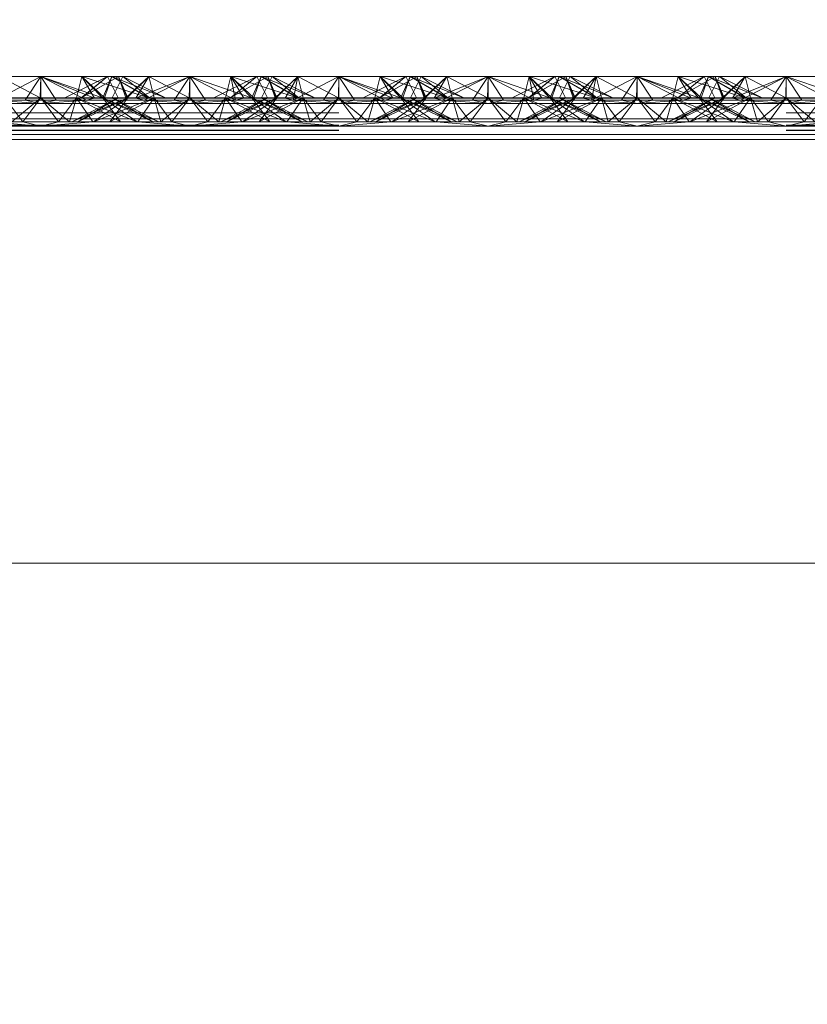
# Paper-space layout 'Layout1' of a CAD drawing. Extents: x -2 to 1033, y -36 to 596.
# Tile 173 of 182: x 700.84 to 702.16, y 527.84 to 529.49. Entities that reach past the tile are written whole.
import ezdxf

# ---------------------------------------------------------------- set-up
doc = ezdxf.new("R2010")
doc.units = 0
doc.linetypes.add('ACAD_ISO02W100', pattern=[15, 12, -3])
doc.layers.get('0').update_dxf_attribs({"linetype": 'CONTINUOUS'})
doc.layers.get('DEFPOINTS').update_dxf_attribs({"color": 132, "linetype": 'CONTINUOUS'})
for name, color, linetype, lineweight in [('SS_1.ET-HALA_TaO-JD-LAVKA-ZEBRIK', 9, 'CONTINUOUS', 13), ('SS_KOTY', 3, 'CONTINUOUS', 25), ('SS_STAV.OK-KOTY', 251, 'CONTINUOUS', 13)]:
    doc.layers.add(name, color=color, linetype=linetype, lineweight=lineweight)
doc.styles.add('ROMANS', font='romans.shx', dxfattribs={"width": 0.8})
doc.dimstyles.new('A-1_(2.5)_50AS', dxfattribs={"dimtxt": 2.5, "dimasz": 2, "dimexe": 1, "dimexo": 2, "dimgap": 0, "dimtad": 0, "dimdec": 1, "dimlfac": 50, "dimrnd": 1, "dimtxsty": 'ROMANS', "dimblk1": 'OBLIQUE', "dimblk2": 'OBLIQUE', "dimsah": 1, "dimcen": 2, "dimclrd": 256, "dimclre": 256, "dimclrt": 256, "dimadec": 1, "dimazin": 2, "dimtfac": 0.714286, "dimtdec": 1, "dimtmove": 0, "dimatfit": 3, "dimldrblk": 'OPEN', "dimfxl": 1, "dimtvp": 1.142857, "dimtfill": 1, "dimtolj": 1, "dimlwd": -1, "dimlwe": -1, "dimarcsym": 0})

# ---------------------------------------------------------------- blocks, each defined once
blk = doc.blocks.new('_Oblique')
at = {"color": 0, "linetype": 'ByBlock', "lineweight": -2}
blk.add_line((-0.5, -0.5), (0.5, 0.5), dxfattribs=at)
blk = doc.blocks.new('*D108')
at = {"layer": 'DEFPOINTS', "color": 0, "transparency": 16777216}
for p in [(696.3704, 538.83), (696.3704, 519.7604, -4571), (708.3704, 519.7604, -4571)]:
    blk.add_point(p, dxfattribs=at)
at = {"layer": 'SS_STAV.OK-KOTY', "transparency": 16777216}
for p, q in [((696.3704, 521.7604), (696.3704, 539.83)), ((708.3704, 521.7604), (708.3704, 539.83)), ((708.3704, 538.83), (696.3704, 538.83))]:
    blk.add_line(p, q, dxfattribs=at)
at = {"layer": 'SS_STAV.OK-KOTY', "transparency": 16777216, "xscale": 2, "yscale": 2, "zscale": 2, "rotation": 180}
blk.add_blockref('_Oblique', (696.3704, 538.83), dxfattribs=at)
at = {"layer": 'SS_STAV.OK-KOTY', "transparency": 16777216, "xscale": 2, "yscale": 2, "zscale": 2}
blk.add_blockref('_Oblique', (708.3704, 538.83), dxfattribs=at)
at = {"layer": 'SS_STAV.OK-KOTY', "transparency": 16777216, "insert": (702.3704, 541.6872), "char_height": 2.5, "attachment_point": 5, "style": 'ROMANS', "bg_fill": 3, "box_fill_scale": 1.1, "bg_fill_color": 256, "bg_fill_true_color": 13158600, "bg_fill_transparency": 0}
blk.add_mtext('\\A1;600', dxfattribs=at)
blk = doc.blocks.new('_OPEN')
at = {"color": 0, "linetype": 'ByBlock'}
for p, q in [((-1, 0.16667), (0, 0)), ((0, 0), (-1, -0.16667)), ((0, 0), (-1, 0))]:
    blk.add_line(p, q, dxfattribs=at)
blk = doc.blocks.new('*D111')
at = {"layer": 'DEFPOINTS', "color": 0, "transparency": 16777216}
for p in [(714.6704, 544.83), (714.6704, 534.2051, -4586.4), (685.6704, 525.2604, -4586.4)]:
    blk.add_point(p, dxfattribs=at)
at = {"layer": 'SS_KOTY', "transparency": 16777216}
for p, q in [((685.6704, 527.2604), (685.6704, 545.83)), ((714.6704, 536.2051), (714.6704, 545.83)), ((685.6704, 544.83), (714.6704, 544.83))]:
    blk.add_line(p, q, dxfattribs=at)
at = {"layer": 'SS_KOTY', "transparency": 16777216, "xscale": 2, "yscale": 2, "zscale": 2, "rotation": 180}
blk.add_blockref('_Oblique', (685.6704, 544.83), dxfattribs=at)
at = {"layer": 'SS_KOTY', "transparency": 16777216, "xscale": 2, "yscale": 2, "zscale": 2}
blk.add_blockref('_Oblique', (714.6704, 544.83), dxfattribs=at)
at = {"layer": 'SS_KOTY', "transparency": 16777216, "insert": (700.1704, 547.6872), "char_height": 2.5, "attachment_point": 5, "style": 'ROMANS', "bg_fill": 3, "box_fill_scale": 1.1, "bg_fill_color": 256, "bg_fill_true_color": 13158600, "bg_fill_transparency": 0}
blk.add_mtext('\\A1;1450', dxfattribs=at)

psp = doc.layouts.get("Layout1")

# ---------------------------------------------------------------- dimensions: what is measured, and where the dimension line sits
at = {"layer": 'SS_STAV.OK-KOTY'}
dim = psp.add_linear_dim(base=(696.3704, 538.83), p1=(708.3704, 519.7604, -4571), p2=(696.3704, 519.7604, -4571), dimstyle='A-1_(2.5)_50AS', override={"dimtmove": 1}, dxfattribs=at)
dim.commit()
dim.dimension.update_dxf_attribs({"geometry": '*D108', "text_midpoint": (702.3704, 541.6872)})

# ---------------------------------------------------------------- next in the draw order: dimensions: what is measured, and where the dimension line sits
at = {"layer": 'SS_KOTY'}
dim = psp.add_linear_dim(base=(714.6704, 544.83), p1=(685.6704, 525.2604, -4586.4), p2=(714.6704, 534.2051, -4586.4), dimstyle='A-1_(2.5)_50AS', override={"dimtmove": 1}, dxfattribs=at)
dim.commit()
dim.dimension.update_dxf_attribs({"geometry": '*D111', "text_midpoint": (700.1704, 547.6872)})

# ---------------------------------------------------------------- next in the draw order: linework, layer by layer
at = {"layer": 'SS_1.ET-HALA_TaO-JD-LAVKA-ZEBRIK', "color": 9, "linetype": 'ACAD_ISO02W100', "ltscale": 0.25}
for p, q in [((700.7937, 529.3562), (700.8704, 529.3962)), ((700.8704, 529.3962), (700.8443, 529.3562)), ((700.8964, 529.3562), (700.8704, 529.3962)), ((700.8704, 529.3962), (700.9471, 529.3562)), ((700.8704, 529.3962), (700.9607, 529.3596)), ((700.8704, 529.3962), (700.8704, 529.3604)), ((700.9304, 529.3604), (700.9393, 529.3962)), ((700.9393, 529.3962), (700.9332, 529.3715)), ((700.9388, 529.3604), (701.001, 529.3962)), ((700.9388, 529.3604), (700.9825, 529.3962)), ((700.9393, 529.3962), (700.9607, 529.3596)), ((700.9393, 529.3962), (700.9775, 529.3604)), ((700.9739, 529.3604), (700.9534, 529.3816)), ((700.9907, 529.3797), (700.9656, 529.3878)), ((700.9743, 529.3604), (700.9898, 529.3962)), ((700.9864, 529.3884), (700.9743, 529.3604)), ((700.9898, 529.3962), (700.9775, 529.3604)), ((700.9825, 529.3962), (701.0004, 529.3604)), ((700.9898, 529.3962), (700.9864, 529.3884)), ((701.0509, 529.3604), (700.9898, 529.3962)), ((700.9898, 529.3962), (701.053, 529.3604)), ((701.0798, 529.3604), (700.9898, 529.3962)), ((700.9954, 529.3704), (701.0083, 529.3962)), ((701.0151, 529.3604), (701.001, 529.3962)), ((701.0165, 529.3604), (701.001, 529.3962)), ((701.0083, 529.3962), (701.053, 529.3604)), ((701.0798, 529.3604), (701.0083, 529.3962)), ((701.0151, 529.3604), (701.0514, 529.3962)), ((701.0604, 529.3604), (701.0514, 529.3962)), ((701.0514, 529.3962), (701.1194, 529.3604)), ((701.1204, 529.3962), (701.1194, 529.3604)), ((701.1204, 529.3962), (701.2239, 529.3604)), ((701.1204, 529.3962), (701.1204, 529.3604)), ((701.2325, 529.3962), (701.1609, 529.3604)), ((701.1893, 529.3962), (701.1804, 529.3604)), ((701.1883, 529.3604), (701.251, 529.3962)), ((701.1883, 529.3604), (701.2325, 529.3962)), ((701.251, 529.3962), (701.1888, 529.3604)), ((701.1888, 529.3604), (701.2325, 529.3962)), ((701.1893, 529.3962), (701.2239, 529.3604)), ((701.1893, 529.3962), (701.3009, 529.3604)), ((701.2398, 529.3962), (701.2243, 529.3604)), ((701.2325, 529.3962), (701.2454, 529.3704)), ((701.2398, 529.3962), (701.3009, 529.3604)), ((701.2398, 529.3962), (701.3298, 529.3604)), ((701.2404, 529.3604), (701.2583, 529.3962)), ((701.2633, 529.3604), (701.251, 529.3962)), ((701.251, 529.3962), (701.2542, 529.388)), ((701.2544, 529.3884), (701.251, 529.3962)), ((701.251, 529.3962), (701.2665, 529.3604)), ((701.2542, 529.388), (701.2651, 529.3604)), ((701.2665, 529.3604), (701.2544, 529.3884)), ((701.2633, 529.3604), (701.3014, 529.3962)), ((701.2869, 529.3819), (701.2651, 529.3604)), ((701.2801, 529.3596), (701.3014, 529.3962)), ((701.2937, 529.3562), (701.3704, 529.3962)), ((701.2937, 529.3562), (701.3014, 529.3962)), ((701.3014, 529.3962), (701.3104, 529.3604)), ((701.3076, 529.3715), (701.3014, 529.3962)), ((701.3704, 529.3962), (701.3443, 529.3562)), ((701.3964, 529.3562), (701.3704, 529.3962)), ((701.3704, 529.3962), (701.4471, 529.3562)), ((701.3704, 529.3962), (701.4607, 529.3596)), ((701.3704, 529.3604), (701.3704, 529.3962)), ((701.4304, 529.3604), (701.4393, 529.3962)), ((701.4393, 529.3962), (701.4332, 529.3715)), ((701.4388, 529.3604), (701.501, 529.3962)), ((701.4388, 529.3604), (701.4825, 529.3962)), ((701.4393, 529.3962), (701.4607, 529.3596)), ((701.4393, 529.3962), (701.4775, 529.3604)), ((701.4739, 529.3604), (701.4534, 529.3816)), ((701.4907, 529.3797), (701.4656, 529.3878)), ((701.4743, 529.3604), (701.4898, 529.3962)), ((701.4864, 529.3884), (701.4743, 529.3604)), ((701.4898, 529.3962), (701.4775, 529.3604)), ((701.4825, 529.3962), (701.5004, 529.3604)), ((701.4898, 529.3962), (701.4864, 529.3884)), ((701.5509, 529.3604), (701.4898, 529.3962)), ((701.4898, 529.3962), (701.553, 529.3604)), ((701.5798, 529.3604), (701.4898, 529.3962)), ((701.4954, 529.3704), (701.5083, 529.3962)), ((701.5151, 529.3604), (701.501, 529.3962)), ((701.5165, 529.3604), (701.501, 529.3962)), ((701.5083, 529.3962), (701.553, 529.3604)), ((701.5798, 529.3604), (701.5083, 529.3962)), ((701.5151, 529.3604), (701.5514, 529.3962)), ((701.5604, 529.3604), (701.5514, 529.3962)), ((701.5514, 529.3962), (701.6194, 529.3604)), ((701.6204, 529.3962), (701.6194, 529.3604)), ((701.6204, 529.3962), (701.7239, 529.3604)), ((701.6204, 529.3604), (701.6204, 529.3962)), ((701.7325, 529.3962), (701.6609, 529.3604)), ((701.6893, 529.3962), (701.6804, 529.3604)), ((701.6883, 529.3604), (701.751, 529.3962)), ((701.6883, 529.3604), (701.7325, 529.3962)), ((701.751, 529.3962), (701.6888, 529.3604)), ((701.6888, 529.3604), (701.7325, 529.3962)), ((701.6893, 529.3962), (701.7239, 529.3604)), ((701.6893, 529.3962), (701.8009, 529.3604)), ((701.7398, 529.3962), (701.7243, 529.3604)), ((701.7325, 529.3962), (701.7454, 529.3704)), ((701.7398, 529.3962), (701.8009, 529.3604)), ((701.7398, 529.3962), (701.8298, 529.3604)), ((701.7404, 529.3604), (701.7583, 529.3962)), ((701.7633, 529.3604), (701.751, 529.3962)), ((701.751, 529.3962), (701.7542, 529.388)), ((701.751, 529.3962), (701.7665, 529.3604)), ((701.7544, 529.3884), (701.751, 529.3962)), ((701.7542, 529.388), (701.7651, 529.3604)), ((701.7665, 529.3604), (701.7544, 529.3884)), ((701.7633, 529.3604), (701.8014, 529.3962)), ((701.7869, 529.3819), (701.7651, 529.3604)), ((701.7801, 529.3596), (701.8014, 529.3962)), ((701.7937, 529.3562), (701.8704, 529.3962)), ((701.8014, 529.3962), (701.7937, 529.3562)), ((701.8014, 529.3962), (701.8104, 529.3604)), ((701.8014, 529.3962), (701.8076, 529.3715)), ((701.8443, 529.3562), (701.8704, 529.3962)), ((701.8964, 529.3562), (701.8704, 529.3962)), ((701.8704, 529.3962), (701.9471, 529.3562)), ((701.8704, 529.3962), (701.9607, 529.3596)), ((701.8704, 529.3604), (701.8704, 529.3962)), ((701.9304, 529.3604), (701.9393, 529.3962)), ((701.9393, 529.3962), (701.9332, 529.3715)), ((701.9388, 529.3604), (702.001, 529.3962)), ((701.9388, 529.3604), (701.9825, 529.3962)), ((701.9393, 529.3962), (701.9607, 529.3596)), ((701.9393, 529.3962), (701.9775, 529.3604)), ((701.9739, 529.3604), (701.9534, 529.3816)), ((701.9907, 529.3797), (701.9656, 529.3878)), ((701.9743, 529.3604), (701.9898, 529.3962)), ((701.9864, 529.3884), (701.9743, 529.3604)), ((701.9898, 529.3962), (701.9775, 529.3604)), ((701.9825, 529.3962), (702.0004, 529.3604)), ((701.9898, 529.3962), (701.9864, 529.3884)), ((702.0509, 529.3604), (701.9898, 529.3962)), ((701.9898, 529.3962), (702.053, 529.3604)), ((702.0798, 529.3604), (701.9898, 529.3962)), ((701.9954, 529.3704), (702.0083, 529.3962)), ((702.0151, 529.3604), (702.001, 529.3962)), ((702.0165, 529.3604), (702.001, 529.3962)), ((702.0083, 529.3962), (702.053, 529.3604)), ((702.0798, 529.3604), (702.0083, 529.3962)), ((702.0514, 529.3962), (702.0151, 529.3604)), ((702.0604, 529.3604), (702.0514, 529.3962)), ((702.1194, 529.3604), (702.0514, 529.3962)), ((702.1194, 529.3604), (702.1204, 529.3962)), ((702.1204, 529.3962), (702.2239, 529.3604)), ((702.1204, 529.3604), (702.1204, 529.3962)), ((700.9332, 529.3715), (700.9304, 529.3604)), ((700.9367, 529.3733), (700.9739, 529.3604)), ((700.9904, 529.3604), (700.9954, 529.3704)), ((701.0509, 529.3604), (700.9907, 529.3797)), ((701.2454, 529.3704), (701.2504, 529.3604)), ((701.3104, 529.3604), (701.3076, 529.3715)), ((701.4332, 529.3715), (701.4304, 529.3604)), ((701.4739, 529.3604), (701.4367, 529.3733)), ((701.4904, 529.3604), (701.4954, 529.3704)), ((701.5509, 529.3604), (701.4907, 529.3797)), ((701.7454, 529.3704), (701.7504, 529.3604)), ((701.8104, 529.3604), (701.8076, 529.3715)), ((701.9332, 529.3715), (701.9304, 529.3604)), ((701.9739, 529.3604), (701.9367, 529.3733)), ((701.9904, 529.3604), (701.9954, 529.3704)), ((702.0509, 529.3604), (701.9907, 529.3797)), ((700.7937, 529.3562), (700.8704, 529.3509)), ((700.8104, 529.3604), (700.8404, 529.3204)), ((700.8704, 529.3604), (700.822, 529.3204)), ((700.8404, 529.3204), (700.8704, 529.3604)), ((700.8443, 529.3562), (700.8704, 529.3509)), ((700.8704, 529.3604), (700.9003, 529.3204)), ((700.8704, 529.3604), (700.9188, 529.3204)), ((700.8704, 529.3509), (700.9471, 529.3562)), ((700.8704, 529.3509), (700.8964, 529.3562)), ((700.9003, 529.3204), (700.9304, 529.3604)), ((700.9188, 529.3204), (700.9304, 529.3604)), ((700.9224, 529.3204), (701.0165, 529.3604)), ((701.0004, 529.3604), (700.9224, 529.3204)), ((700.9304, 529.3604), (700.9576, 529.3204)), ((701.0043, 529.3204), (700.9304, 529.3604)), ((700.9304, 529.3604), (700.97, 529.3448)), ((700.9324, 529.3204), (701.0165, 529.3604)), ((701.0004, 529.3604), (700.9324, 529.3204)), ((700.9471, 529.3562), (700.9607, 529.3596)), ((700.9588, 529.3204), (701.0604, 529.3604)), ((700.9588, 529.3204), (701.0165, 529.3604)), ((700.9607, 529.3596), (700.9775, 529.3604)), ((701.0043, 529.3204), (700.9743, 529.3604)), ((700.9743, 529.3604), (700.9854, 529.3527)), ((701.0584, 529.3204), (700.9743, 529.3604)), ((700.9743, 529.3604), (700.9886, 529.3544)), ((700.9854, 529.3527), (701.0319, 529.3204)), ((700.9864, 529.3204), (701.0604, 529.3604)), ((700.9864, 529.3204), (701.0165, 529.3604)), ((700.9886, 529.3544), (701.0684, 529.3204)), ((701.0584, 529.3204), (700.9904, 529.3604)), ((700.9954, 529.3579), (700.9904, 529.3604)), ((701.0684, 529.3204), (700.9954, 529.3579)), ((701.0165, 529.3604), (701.0133, 529.3604)), ((701.0604, 529.3604), (701.0165, 529.3604)), ((701.0301, 529.3596), (701.2107, 529.3596)), ((701.0332, 529.3204), (701.0604, 529.3604)), ((701.072, 529.3204), (701.0604, 529.3604)), ((701.0604, 529.3604), (701.0904, 529.3204)), ((701.1204, 529.3604), (701.0604, 529.3604)), ((701.072, 529.3204), (701.1204, 529.3604)), ((701.1204, 529.3604), (701.0904, 529.3204)), ((701.1204, 529.3604), (701.1503, 529.3204)), ((701.1204, 529.3604), (701.1688, 529.3204)), ((701.1804, 529.3604), (701.1204, 529.3604)), ((701.1503, 529.3204), (701.1804, 529.3604)), ((701.1804, 529.3604), (701.1688, 529.3204)), ((701.2454, 529.3579), (701.1724, 529.3204)), ((701.1724, 529.3204), (701.2522, 529.3544)), ((701.1804, 529.3604), (701.2076, 529.3204)), ((701.1804, 529.3604), (701.2543, 529.3204)), ((701.1804, 529.3604), (701.2819, 529.3204)), ((701.2243, 529.3604), (701.1804, 529.3604)), ((701.2665, 529.3604), (701.1824, 529.3204)), ((701.2504, 529.3604), (701.1824, 529.3204)), ((701.2088, 529.3204), (701.2554, 529.3527)), ((701.2243, 529.3604), (701.2543, 529.3204)), ((701.2243, 529.3604), (701.2819, 529.3204)), ((701.2243, 529.3604), (701.3084, 529.3204)), ((701.3184, 529.3204), (701.2243, 529.3604)), ((701.2275, 529.3604), (701.2243, 529.3604)), ((701.3104, 529.3604), (701.2364, 529.3204)), ((701.2665, 529.3604), (701.2364, 529.3204)), ((701.2404, 529.3604), (701.3084, 529.3204)), ((701.3184, 529.3204), (701.2404, 529.3604)), ((701.2504, 529.3604), (701.2454, 529.3579)), ((701.2522, 529.3544), (701.2665, 529.3604)), ((701.2554, 529.3527), (701.2665, 529.3604)), ((701.2801, 529.3596), (701.2633, 529.3604)), ((701.2708, 529.3448), (701.3104, 529.3604)), ((701.2801, 529.3596), (701.2937, 529.3562)), ((701.3104, 529.3604), (701.2923, 529.3338)), ((701.2937, 529.3562), (701.3704, 529.3509)), ((701.3104, 529.3604), (701.322, 529.3204)), ((701.3104, 529.3604), (701.3404, 529.3204)), ((701.3704, 529.3604), (701.322, 529.3204)), ((701.3404, 529.3204), (701.3704, 529.3604)), ((701.3443, 529.3562), (701.3704, 529.3509)), ((701.4003, 529.3204), (701.3704, 529.3604)), ((701.4188, 529.3204), (701.3704, 529.3604)), ((701.4471, 529.3562), (701.3704, 529.3509)), ((701.3704, 529.3509), (701.3964, 529.3562)), ((701.4003, 529.3204), (701.4304, 529.3604)), ((701.4188, 529.3204), (701.4304, 529.3604)), ((701.4224, 529.3204), (701.5165, 529.3604)), ((701.5004, 529.3604), (701.4224, 529.3204)), ((701.4304, 529.3604), (701.4485, 529.3338)), ((701.5043, 529.3204), (701.4304, 529.3604)), ((701.4304, 529.3604), (701.47, 529.3448)), ((701.4324, 529.3204), (701.5165, 529.3604)), ((701.4324, 529.3204), (701.5004, 529.3604)), ((701.4607, 529.3596), (701.4471, 529.3562)), ((701.4588, 529.3204), (701.5604, 529.3604)), ((701.4588, 529.3204), (701.5165, 529.3604)), ((701.4775, 529.3604), (701.4607, 529.3596)), ((701.5043, 529.3204), (701.4743, 529.3604)), ((701.4743, 529.3604), (701.4854, 529.3527)), ((701.5584, 529.3204), (701.4743, 529.3604)), ((701.4743, 529.3604), (701.4886, 529.3544)), ((701.4854, 529.3527), (701.5319, 529.3204)), ((701.4864, 529.3204), (701.5604, 529.3604)), ((701.4864, 529.3204), (701.5165, 529.3604)), ((701.4886, 529.3544), (701.5684, 529.3204)), ((701.5584, 529.3204), (701.4904, 529.3604)), ((701.4954, 529.3579), (701.4904, 529.3604)), ((701.5684, 529.3204), (701.4954, 529.3579)), ((701.5165, 529.3604), (701.5133, 529.3604)), ((701.5604, 529.3604), (701.5165, 529.3604)), ((701.5301, 529.3596), (701.7107, 529.3596)), ((701.5332, 529.3204), (701.5604, 529.3604)), ((701.572, 529.3204), (701.5604, 529.3604)), ((701.5604, 529.3604), (701.5904, 529.3204)), ((701.6204, 529.3604), (701.5604, 529.3604)), ((701.572, 529.3204), (701.6204, 529.3604)), ((701.5904, 529.3204), (701.6204, 529.3604)), ((701.6204, 529.3604), (701.6503, 529.3204)), ((701.6204, 529.3604), (701.6688, 529.3204)), ((701.6804, 529.3604), (701.6204, 529.3604)), ((701.6503, 529.3204), (701.6804, 529.3604)), ((701.6688, 529.3204), (701.6804, 529.3604)), ((701.7454, 529.3579), (701.6724, 529.3204)), ((701.6724, 529.3204), (701.7522, 529.3544)), ((701.6804, 529.3604), (701.7076, 529.3204)), ((701.6804, 529.3604), (701.7543, 529.3204)), ((701.6804, 529.3604), (701.7819, 529.3204)), ((701.7243, 529.3604), (701.6804, 529.3604)), ((701.7665, 529.3604), (701.6824, 529.3204)), ((701.7504, 529.3604), (701.6824, 529.3204)), ((701.7088, 529.3204), (701.7554, 529.3527)), ((701.7243, 529.3604), (701.7543, 529.3204)), ((701.7243, 529.3604), (701.7819, 529.3204)), ((701.7243, 529.3604), (701.8084, 529.3204)), ((701.8184, 529.3204), (701.7243, 529.3604)), ((701.7275, 529.3604), (701.7243, 529.3604)), ((701.8104, 529.3604), (701.7364, 529.3204)), ((701.7665, 529.3604), (701.7364, 529.3204)), ((701.7404, 529.3604), (701.8084, 529.3204)), ((701.8184, 529.3204), (701.7404, 529.3604)), ((701.7504, 529.3604), (701.7454, 529.3579)), ((701.7522, 529.3544), (701.7665, 529.3604)), ((701.7554, 529.3527), (701.7665, 529.3604)), ((701.7801, 529.3596), (701.7633, 529.3604)), ((701.7708, 529.3448), (701.8104, 529.3604)), ((701.7801, 529.3596), (701.7937, 529.3562)), ((701.7923, 529.3338), (701.8104, 529.3604)), ((701.7937, 529.3562), (701.8704, 529.3509)), ((701.8104, 529.3604), (701.822, 529.3204)), ((701.8404, 529.3204), (701.8104, 529.3604)), ((701.822, 529.3204), (701.8704, 529.3604)), ((701.8404, 529.3204), (701.8704, 529.3604)), ((701.8704, 529.3509), (701.8443, 529.3562)), ((701.9003, 529.3204), (701.8704, 529.3604)), ((701.9188, 529.3204), (701.8704, 529.3604)), ((701.8704, 529.3509), (701.9471, 529.3562)), ((701.8704, 529.3509), (701.8964, 529.3562)), ((701.9003, 529.3204), (701.9304, 529.3604)), ((701.9188, 529.3204), (701.9304, 529.3604)), ((701.9224, 529.3204), (702.0165, 529.3604)), ((702.0004, 529.3604), (701.9224, 529.3204)), ((701.9304, 529.3604), (701.9576, 529.3204)), ((702.0043, 529.3204), (701.9304, 529.3604)), ((701.9304, 529.3604), (701.97, 529.3448)), ((701.9324, 529.3204), (702.0165, 529.3604)), ((701.9324, 529.3204), (702.0004, 529.3604)), ((701.9471, 529.3562), (701.9607, 529.3596)), ((701.9588, 529.3204), (702.0604, 529.3604)), ((701.9588, 529.3204), (702.0165, 529.3604)), ((701.9607, 529.3596), (701.9775, 529.3604)), ((702.0043, 529.3204), (701.9743, 529.3604)), ((701.9743, 529.3604), (701.9854, 529.3527)), ((702.0584, 529.3204), (701.9743, 529.3604)), ((701.9743, 529.3604), (701.9886, 529.3544)), ((701.9854, 529.3527), (702.0319, 529.3204)), ((701.9864, 529.3204), (702.0604, 529.3604)), ((701.9864, 529.3204), (702.0165, 529.3604)), ((701.9886, 529.3544), (702.0684, 529.3204)), ((702.0584, 529.3204), (701.9904, 529.3604)), ((701.9954, 529.3579), (701.9904, 529.3604)), ((702.0684, 529.3204), (701.9954, 529.3579)), ((702.0165, 529.3604), (702.0133, 529.3604)), ((702.0604, 529.3604), (702.0165, 529.3604)), ((702.0301, 529.3596), (702.2107, 529.3596)), ((702.0332, 529.3204), (702.0604, 529.3604)), ((702.072, 529.3204), (702.0604, 529.3604)), ((702.0604, 529.3604), (702.0904, 529.3204)), ((702.1204, 529.3604), (702.0604, 529.3604)), ((702.072, 529.3204), (702.1204, 529.3604)), ((702.1204, 529.3604), (702.0904, 529.3204)), ((702.1204, 529.3604), (702.1503, 529.3204)), ((702.1204, 529.3604), (702.1688, 529.3204)), ((702.1804, 529.3604), (702.1204, 529.3604)), ((702.1503, 529.3204), (702.1804, 529.3604)), ((698.3704, 529.3353), (706.3704, 529.3353)), ((700.97, 529.3448), (701.0319, 529.3204)), ((701.2088, 529.3204), (701.2708, 529.3448)), ((701.2923, 529.3338), (701.2832, 529.3204)), ((701.4485, 529.3338), (701.4576, 529.3204)), ((701.47, 529.3448), (701.5319, 529.3204)), ((701.7088, 529.3204), (701.7708, 529.3448)), ((701.7832, 529.3204), (701.7923, 529.3338)), ((701.97, 529.3448), (702.0319, 529.3204)), ((700.7076, 529.3204), (701.0332, 529.3204)), ((700.7832, 529.3204), (700.8704, 529.3128)), ((700.8404, 529.3204), (700.8704, 529.3128)), ((700.9576, 529.3204), (700.8704, 529.3128)), ((700.8704, 529.3128), (700.9003, 529.3204)), ((701.1204, 529.3128), (701.0332, 529.3204)), ((701.0332, 529.3204), (701.0904, 529.3204)), ((701.0904, 529.3204), (701.1204, 529.3128)), ((701.0904, 529.3204), (701.1503, 529.3204)), ((701.1204, 529.3128), (701.2076, 529.3204)), ((701.1503, 529.3204), (701.1204, 529.3128)), ((701.1503, 529.3204), (701.2076, 529.3204)), ((701.2076, 529.3204), (701.5332, 529.3204)), ((701.2832, 529.3204), (701.3704, 529.3128)), ((701.3704, 529.3128), (701.3404, 529.3204)), ((701.4576, 529.3204), (701.3704, 529.3128)), ((701.3704, 529.3128), (701.4003, 529.3204)), ((701.6204, 529.3128), (701.5332, 529.3204)), ((701.5332, 529.3204), (701.5904, 529.3204)), ((701.5904, 529.3204), (701.6204, 529.3128)), ((701.5904, 529.3204), (701.6503, 529.3204)), ((701.6204, 529.3128), (701.7076, 529.3204)), ((701.6204, 529.3128), (701.6503, 529.3204)), ((701.6503, 529.3204), (701.7076, 529.3204)), ((701.7076, 529.3204), (702.0332, 529.3204)), ((701.7832, 529.3204), (701.8704, 529.3128)), ((701.8704, 529.3128), (701.8404, 529.3204)), ((701.9576, 529.3204), (701.8704, 529.3128)), ((701.8704, 529.3128), (701.9003, 529.3204)), ((702.1204, 529.3128), (702.0332, 529.3204)), ((702.0332, 529.3204), (702.0904, 529.3204)), ((702.0904, 529.3204), (702.1204, 529.3128)), ((702.0904, 529.3204), (702.1503, 529.3204)), ((702.1204, 529.3128), (702.2076, 529.3204)), ((702.1204, 529.3128), (702.1503, 529.3204)), ((702.1503, 529.3204), (702.2076, 529.3204)), ((698.3704, 529.3143), (706.3704, 529.3143)), ((706.3704, 529.3128), (698.3704, 529.3128)), ((698.3704, 529.3064), (706.3704, 529.3064)), ((698.3704, 529.3054), (706.3704, 529.3054)), ((706.3704, 529.2987), (698.3704, 529.2987))]:
    psp.add_line(p, q, dxfattribs=at)
at = {"layer": 'SS_1.ET-HALA_TaO-JD-LAVKA-ZEBRIK', "color": 5, "linetype": 'Continuous', "ltscale": 0.25}
for p, q in [((700.8014, 529.3962), (700.8694, 529.3604)), ((700.8704, 529.3962), (700.8014, 529.3962)), ((700.8704, 529.3962), (700.8694, 529.3604)), ((700.8704, 529.3962), (700.9367, 529.3733)), ((700.9393, 529.3962), (700.8704, 529.3962)), ((700.9825, 529.3962), (700.9109, 529.3604)), ((701.001, 529.3962), (700.9383, 529.3604)), ((700.9825, 529.3962), (700.9383, 529.3604)), ((700.9534, 529.3816), (700.9393, 529.3962)), ((700.9656, 529.3878), (700.9393, 529.3962)), ((700.9825, 529.3962), (700.9393, 529.3962)), ((701.001, 529.3962), (700.9825, 529.3962)), ((701.001, 529.3962), (701.0133, 529.3604)), ((701.0514, 529.3962), (701.001, 529.3962)), ((701.0133, 529.3604), (701.0514, 529.3962)), ((701.0301, 529.3596), (701.1204, 529.3962)), ((701.0301, 529.3596), (701.0514, 529.3962)), ((701.0437, 529.3562), (701.1204, 529.3962)), ((701.1204, 529.3962), (701.0514, 529.3962)), ((701.1204, 529.3962), (701.0943, 529.3562)), ((701.1204, 529.3962), (701.1464, 529.3562)), ((701.1204, 529.3962), (701.1971, 529.3562)), ((701.1893, 529.3962), (701.1204, 529.3962)), ((701.1893, 529.3962), (701.1971, 529.3562)), ((701.1893, 529.3962), (701.2107, 529.3596)), ((701.1893, 529.3962), (701.2275, 529.3604)), ((701.2398, 529.3962), (701.1893, 529.3962)), ((701.2398, 529.3962), (701.2275, 529.3604)), ((701.303, 529.3604), (701.2398, 529.3962)), ((701.2583, 529.3962), (701.2398, 529.3962)), ((701.303, 529.3604), (701.2583, 529.3962)), ((701.3298, 529.3604), (701.2583, 529.3962)), ((701.3014, 529.3962), (701.2583, 529.3962)), ((701.3014, 529.3962), (701.2869, 529.3819)), ((701.3014, 529.3962), (701.3694, 529.3604)), ((701.3704, 529.3962), (701.3014, 529.3962)), ((701.3704, 529.3962), (701.3694, 529.3604)), ((701.4367, 529.3733), (701.3704, 529.3962)), ((701.4393, 529.3962), (701.3704, 529.3962)), ((701.4825, 529.3962), (701.4109, 529.3604)), ((701.501, 529.3962), (701.4383, 529.3604)), ((701.4825, 529.3962), (701.4383, 529.3604)), ((701.4534, 529.3816), (701.4393, 529.3962)), ((701.4656, 529.3878), (701.4393, 529.3962)), ((701.4825, 529.3962), (701.4393, 529.3962)), ((701.501, 529.3962), (701.4825, 529.3962)), ((701.501, 529.3962), (701.5133, 529.3604)), ((701.5514, 529.3962), (701.501, 529.3962)), ((701.5133, 529.3604), (701.5514, 529.3962)), ((701.5301, 529.3596), (701.6204, 529.3962)), ((701.5301, 529.3596), (701.5514, 529.3962)), ((701.5437, 529.3562), (701.6204, 529.3962)), ((701.6204, 529.3962), (701.5514, 529.3962)), ((701.6204, 529.3962), (701.5943, 529.3562)), ((701.6464, 529.3562), (701.6204, 529.3962)), ((701.6204, 529.3962), (701.6971, 529.3562)), ((701.6893, 529.3962), (701.6204, 529.3962)), ((701.6971, 529.3562), (701.6893, 529.3962)), ((701.6893, 529.3962), (701.7107, 529.3596)), ((701.6893, 529.3962), (701.7275, 529.3604)), ((701.7398, 529.3962), (701.6893, 529.3962)), ((701.7398, 529.3962), (701.7275, 529.3604)), ((701.7398, 529.3962), (701.803, 529.3604)), ((701.7583, 529.3962), (701.7398, 529.3962)), ((701.803, 529.3604), (701.7583, 529.3962)), ((701.8298, 529.3604), (701.7583, 529.3962)), ((701.8014, 529.3962), (701.7583, 529.3962)), ((701.8014, 529.3962), (701.7869, 529.3819)), ((701.8014, 529.3962), (701.8694, 529.3604)), ((701.8704, 529.3962), (701.8014, 529.3962)), ((701.8704, 529.3962), (701.8694, 529.3604)), ((701.9367, 529.3733), (701.8704, 529.3962)), ((701.9393, 529.3962), (701.8704, 529.3962)), ((701.9825, 529.3962), (701.9109, 529.3604)), ((702.001, 529.3962), (701.9383, 529.3604)), ((701.9383, 529.3604), (701.9825, 529.3962)), ((701.9534, 529.3816), (701.9393, 529.3962)), ((701.9656, 529.3878), (701.9393, 529.3962)), ((701.9825, 529.3962), (701.9393, 529.3962)), ((702.001, 529.3962), (701.9825, 529.3962)), ((702.0133, 529.3604), (702.001, 529.3962)), ((702.0514, 529.3962), (702.001, 529.3962)), ((702.0133, 529.3604), (702.0514, 529.3962)), ((702.0301, 529.3596), (702.1204, 529.3962)), ((702.0301, 529.3596), (702.0514, 529.3962)), ((702.0437, 529.3562), (702.1204, 529.3962)), ((702.1204, 529.3962), (702.0514, 529.3962)), ((702.1204, 529.3962), (702.0943, 529.3562)), ((702.1464, 529.3562), (702.1204, 529.3962)), ((702.1204, 529.3962), (702.1971, 529.3562)), ((702.1893, 529.3962), (702.1204, 529.3962)), ((706.1204, 529.3509), (698.6204, 529.3509)), ((700.6971, 529.3562), (701.0437, 529.3562)), ((700.7107, 529.3596), (701.0301, 529.3596)), ((701.0133, 529.3604), (700.7275, 529.3604)), ((701.0133, 529.3604), (701.0301, 529.3596)), ((701.0301, 529.3596), (701.0437, 529.3562)), ((701.0437, 529.3562), (701.1204, 529.3509)), ((701.0437, 529.3562), (701.0943, 529.3562)), ((701.0943, 529.3562), (701.1204, 529.3509)), ((701.0943, 529.3562), (701.1464, 529.3562)), ((701.1204, 529.3509), (701.1971, 529.3562)), ((701.1464, 529.3562), (701.1204, 529.3509)), ((701.1464, 529.3562), (701.1971, 529.3562)), ((701.1971, 529.3562), (701.2107, 529.3596)), ((701.1971, 529.3562), (701.5437, 529.3562)), ((701.2275, 529.3604), (701.2107, 529.3596)), ((701.2107, 529.3596), (701.5301, 529.3596)), ((701.5133, 529.3604), (701.2275, 529.3604)), ((701.5133, 529.3604), (701.5301, 529.3596)), ((701.5301, 529.3596), (701.5437, 529.3562)), ((701.5437, 529.3562), (701.6204, 529.3509)), ((701.5437, 529.3562), (701.5943, 529.3562)), ((701.5943, 529.3562), (701.6204, 529.3509)), ((701.5943, 529.3562), (701.6464, 529.3562)), ((701.6204, 529.3509), (701.6971, 529.3562)), ((701.6204, 529.3509), (701.6464, 529.3562)), ((701.6464, 529.3562), (701.6971, 529.3562)), ((701.6971, 529.3562), (701.7107, 529.3596)), ((701.6971, 529.3562), (702.0437, 529.3562)), ((701.7275, 529.3604), (701.7107, 529.3596)), ((701.7107, 529.3596), (702.0301, 529.3596)), ((702.0133, 529.3604), (701.7275, 529.3604)), ((702.0301, 529.3596), (702.0133, 529.3604)), ((702.0437, 529.3562), (702.0301, 529.3596)), ((702.1204, 529.3509), (702.0437, 529.3562)), ((702.0437, 529.3562), (702.0943, 529.3562)), ((702.0943, 529.3562), (702.1204, 529.3509)), ((702.0943, 529.3562), (702.1464, 529.3562)), ((702.1204, 529.3509), (702.1971, 529.3562)), ((702.1204, 529.3509), (702.1464, 529.3562)), ((702.1464, 529.3562), (702.1971, 529.3562)), ((698.3704, 529.3254), (706.3704, 529.3254)), ((706.3704, 529.2904), (698.3704, 529.2904)), ((698.3704, 528.5804), (706.3704, 528.5804))]:
    psp.add_line(p, q, dxfattribs=at)

doc.saveas('drawing.dxf')
